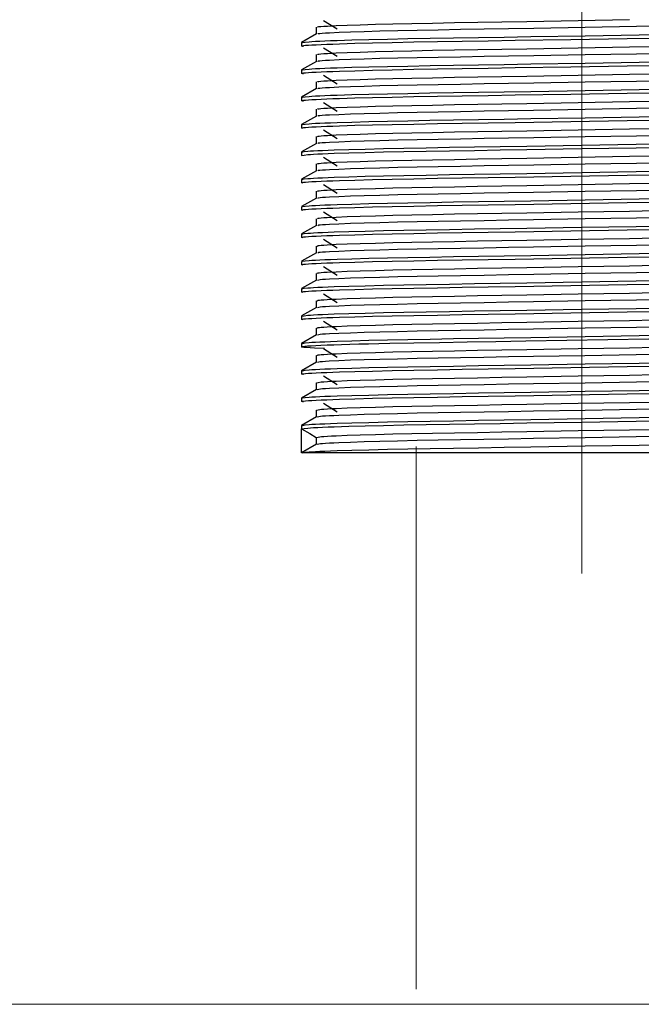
# Model space of a CAD drawing. Header units: millimetres. Extents: x 262469 to 275208, y -32539 to 9411.
# Tile 124 of 256: x 268072 to 268085, y -14149 to -14129. Entities that reach past the tile are written whole.
import ezdxf

# ---------------------------------------------------------------- set-up
doc = ezdxf.new("R2010")
doc.units = ezdxf.units.MM
doc.header["$LTSCALE"] = 100
doc.layers.add('$ IE_TELETECHNIKA', color=5, linetype='Continuous', lineweight=30)

msp = doc.modelspace()

# ---------------------------------------------------------------- linework, layer by layer
at = {"layer": '$ IE_TELETECHNIKA', "color": 7, "linetype": 'Continuous', "lineweight": 5, "ltscale": 20.32}
for p, q in [((268083.303, -14140.486), (268083.303, -14122.219)), ((268079.845, -14149.173), (268079.845, -14137.835))]:
    msp.add_line(p, q, dxfattribs=at)
at = {"layer": '$ IE_TELETECHNIKA', "color": 7, "linetype": 'Continuous'}
for p, q in [((268077.907, -14128.931), (268078.193, -14129.11)), ((268077.756, -14129.214), (268077.446, -14129.393)), ((268077.754, -14129.074), (268077.754, -14129.216)), ((268077.754, -14129.074), (268077.754, -14129.216)), ((268077.445, -14129.395), (268077.445, -14129.467)), ((268077.484, -14129.477), (268077.471, -14129.473)), ((268077.907, -14129.503), (268078.193, -14129.681)), ((268077.756, -14129.786), (268077.446, -14129.965)), ((268077.754, -14129.645), (268077.754, -14129.787)), ((268077.754, -14129.645), (268077.754, -14129.787)), ((268077.445, -14129.967), (268077.445, -14130.038)), ((268077.484, -14130.048), (268077.471, -14130.045)), ((268077.754, -14130.217), (268077.754, -14130.358)), ((268077.754, -14130.217), (268077.754, -14130.358)), ((268077.907, -14130.074), (268078.193, -14130.253)), ((268077.756, -14130.357), (268077.446, -14130.536)), ((268077.445, -14130.538), (268077.445, -14130.609)), ((268077.484, -14130.619), (268077.471, -14130.616)), ((268077.907, -14130.645), (268078.193, -14130.824)), ((268077.754, -14130.788), (268077.754, -14130.93)), ((268077.754, -14130.788), (268077.754, -14130.93)), ((268077.756, -14130.929), (268077.446, -14131.107)), ((268077.445, -14131.109), (268077.445, -14131.181)), ((268077.907, -14131.217), (268078.193, -14131.395)), ((268077.754, -14131.359), (268077.754, -14131.501)), ((268077.754, -14131.359), (268077.754, -14131.501)), ((268077.445, -14131.681), (268077.445, -14131.752)), ((268077.756, -14131.5), (268077.446, -14131.679)), ((268077.907, -14131.788), (268078.193, -14131.967)), ((268077.756, -14132.072), (268077.446, -14132.25)), ((268077.754, -14131.931), (268077.754, -14132.073)), ((268077.754, -14131.931), (268077.754, -14132.073)), ((268077.445, -14132.252), (268077.445, -14132.324)), ((268077.754, -14132.502), (268077.754, -14132.644)), ((268077.754, -14132.502), (268077.754, -14132.644)), ((268077.907, -14132.36), (268078.193, -14132.538)), ((268077.756, -14132.643), (268077.446, -14132.822)), ((268077.445, -14132.824), (268077.445, -14132.895)), ((268077.754, -14133.074), (268077.754, -14133.215)), ((268077.754, -14133.074), (268077.754, -14133.215)), ((268077.907, -14132.931), (268078.193, -14133.11)), ((268077.756, -14133.214), (268077.446, -14133.393)), ((268077.445, -14133.395), (268077.445, -14133.467)), ((268077.907, -14133.502), (268078.193, -14133.681)), ((268077.754, -14133.645), (268077.754, -14133.787)), ((268077.754, -14133.645), (268077.754, -14133.787)), ((268077.756, -14133.786), (268077.446, -14133.964)), ((268077.445, -14133.967), (268077.445, -14134.038)), ((268077.907, -14134.074), (268078.193, -14134.252)), ((268077.756, -14134.357), (268077.446, -14134.536)), ((268077.754, -14134.217), (268077.754, -14134.358)), ((268077.754, -14134.217), (268077.754, -14134.358)), ((268077.445, -14134.538), (268077.445, -14134.609)), ((268077.907, -14134.645), (268078.193, -14134.824)), ((268077.756, -14134.929), (268077.446, -14135.107)), ((268077.754, -14134.788), (268077.754, -14134.93)), ((268077.754, -14134.788), (268077.754, -14134.93)), ((268077.445, -14135.109), (268077.445, -14135.181)), ((268077.754, -14135.359), (268077.754, -14135.501)), ((268077.754, -14135.359), (268077.754, -14135.501)), ((268077.907, -14135.217), (268078.193, -14135.395)), ((268077.756, -14135.5), (268077.446, -14135.679)), ((268077.445, -14135.681), (268077.445, -14135.752)), ((268077.484, -14135.762), (268077.445, -14135.752)), ((268077.907, -14135.788), (268078.193, -14135.967)), ((268077.754, -14135.931), (268077.754, -14136.073)), ((268077.754, -14135.931), (268077.754, -14136.073)), ((268077.756, -14136.071), (268077.446, -14136.25)), ((268077.445, -14136.252), (268077.445, -14136.324)), ((268077.484, -14136.333), (268077.471, -14136.33)), ((268077.907, -14136.359), (268078.193, -14136.538)), ((268077.754, -14136.502), (268077.754, -14136.644)), ((268077.754, -14136.502), (268077.754, -14136.644)), ((268077.445, -14136.824), (268077.445, -14136.895)), ((268077.756, -14136.643), (268077.446, -14136.822)), ((268077.484, -14136.905), (268077.471, -14136.902)), ((268077.907, -14136.931), (268078.193, -14137.109)), ((268077.756, -14137.214), (268077.446, -14137.393)), ((268077.754, -14137.074), (268077.754, -14137.215)), ((268077.754, -14137.074), (268077.754, -14137.215)), ((268077.445, -14137.395), (268077.445, -14137.461)), ((268077.445, -14137.966), (268077.445, -14137.466)), ((268077.754, -14137.645), (268077.754, -14137.787)), ((268077.756, -14137.786), (268077.446, -14137.964)), ((268089.161, -14137.966), (268077.445, -14137.966))]:
    msp.add_line(p, q, dxfattribs=at)
at = {"layer": '$ IE_TELETECHNIKA', "color": 0, "linetype": 'Continuous', "lineweight": 5, "ltscale": 16}
msp.add_line((268358.672, -14149.491), (268029.705, -14149.491), dxfattribs=at)
at = {"layer": '$ IE_TELETECHNIKA', "color": 7, "linetype": 'Continuous'}
for points in [[(268077.784, -14129.074), (268077.785, -14129.066), (268077.808, -14129.061), (268077.85, -14129.057), (268077.911, -14129.053), (268077.986, -14129.048), (268078.171, -14129.039), (268078.4, -14129.03), (268078.674, -14129.02), (268078.993, -14129.011), (268079.354, -14129.002), (268079.751, -14128.993), (268080.182, -14128.985), (268080.643, -14128.977), (268081.129, -14128.968), (268081.636, -14128.96), (268082.158, -14128.951), (268083.231, -14128.932), (268084.306, -14128.914)], [(268077.786, -14129.214), (268077.784, -14129.21), (268077.794, -14129.206), (268077.827, -14129.202), (268077.879, -14129.197), (268077.948, -14129.193), (268078.032, -14129.188), (268078.229, -14129.179), (268078.469, -14129.17), (268078.755, -14129.161), (268079.086, -14129.152), (268079.457, -14129.143), (268079.865, -14129.134), (268080.304, -14129.125), (268080.772, -14129.117), (268081.264, -14129.109), (268081.775, -14129.1), (268082.301, -14129.091), (268083.376, -14129.073), (268084.448, -14129.054), (268084.97, -14129.045)], [(268077.471, -14129.473), (268077.443, -14129.465), (268077.454, -14129.46), (268077.483, -14129.456), (268077.528, -14129.451), (268077.588, -14129.447), (268077.664, -14129.442), (268077.753, -14129.438), (268077.855, -14129.433), (268077.971, -14129.428), (268078.099, -14129.424), (268078.24, -14129.419), (268078.56, -14129.409), (268078.929, -14129.4), (268079.342, -14129.39), (268079.796, -14129.381), (268080.285, -14129.373), (268080.804, -14129.364), (268081.348, -14129.356), (268081.912, -14129.347), (268083.077, -14129.327), (268084.252, -14129.308), (268084.827, -14129.299)], [(268077.467, -14129.393), (268077.523, -14129.385), (268077.604, -14129.376), (268077.662, -14129.372), (268077.735, -14129.367), (268077.825, -14129.363), (268077.932, -14129.358), (268078.054, -14129.353), (268078.19, -14129.349), (268078.499, -14129.339), (268078.85, -14129.33), (268079.241, -14129.321), (268079.669, -14129.312), (268080.132, -14129.304), (268080.626, -14129.296), (268081.145, -14129.287), (268081.685, -14129.279), (268082.24, -14129.27), (268083.376, -14129.251), (268084.508, -14129.233), (268085.06, -14129.224)], [(268077.783, -14129.645), (268077.786, -14129.637), (268077.809, -14129.633), (268077.851, -14129.628), (268077.911, -14129.624), (268077.985, -14129.62), (268078.171, -14129.61), (268078.4, -14129.601), (268078.674, -14129.592), (268078.993, -14129.583), (268079.353, -14129.574), (268079.751, -14129.565), (268080.182, -14129.556), (268080.643, -14129.548), (268081.129, -14129.54), (268081.636, -14129.531), (268082.158, -14129.522), (268083.23, -14129.504), (268084.306, -14129.485), (268084.831, -14129.476)], [(268077.786, -14129.786), (268077.796, -14129.778), (268077.827, -14129.773), (268077.879, -14129.769), (268077.948, -14129.764), (268078.03, -14129.76), (268078.229, -14129.751), (268078.469, -14129.742), (268078.755, -14129.732), (268079.085, -14129.723), (268079.457, -14129.714), (268079.864, -14129.705), (268080.303, -14129.697), (268080.771, -14129.689), (268081.263, -14129.68), (268081.774, -14129.672), (268082.3, -14129.662), (268083.375, -14129.644), (268084.447, -14129.626), (268084.97, -14129.617)], [(268077.467, -14129.964), (268077.523, -14129.956), (268077.604, -14129.947), (268077.662, -14129.943), (268077.735, -14129.939), (268077.825, -14129.934), (268077.932, -14129.929), (268078.054, -14129.925), (268078.19, -14129.92), (268078.498, -14129.911), (268078.85, -14129.902), (268079.241, -14129.893), (268079.669, -14129.884), (268080.132, -14129.875), (268080.625, -14129.867), (268081.145, -14129.859), (268081.685, -14129.85), (268082.24, -14129.841), (268083.375, -14129.823), (268084.508, -14129.804), (268085.059, -14129.795)], [(268077.471, -14130.045), (268077.443, -14130.036), (268077.454, -14130.032), (268077.483, -14130.027), (268077.528, -14130.023), (268077.588, -14130.018), (268077.664, -14130.014), (268077.753, -14130.009), (268077.855, -14130.005), (268077.971, -14130), (268078.099, -14129.995), (268078.24, -14129.99), (268078.56, -14129.981), (268078.929, -14129.971), (268079.342, -14129.962), (268079.796, -14129.953), (268080.285, -14129.944), (268080.804, -14129.936), (268081.348, -14129.927), (268081.912, -14129.918), (268083.077, -14129.899), (268084.252, -14129.88), (268084.827, -14129.87)], [(268077.783, -14130.217), (268077.788, -14130.208), (268077.81, -14130.204), (268077.851, -14130.2), (268077.911, -14130.195), (268077.985, -14130.191), (268078.171, -14130.182), (268078.4, -14130.173), (268078.674, -14130.163), (268078.993, -14130.154), (268079.353, -14130.145), (268079.751, -14130.136), (268080.182, -14130.128), (268080.643, -14130.119), (268081.129, -14130.111), (268081.636, -14130.102), (268082.158, -14130.093), (268083.23, -14130.075), (268084.305, -14130.057), (268084.831, -14130.048)], [(268077.786, -14130.357), (268077.797, -14130.349), (268077.828, -14130.345), (268077.879, -14130.34), (268077.947, -14130.336), (268078.03, -14130.331), (268078.228, -14130.322), (268078.469, -14130.313), (268078.754, -14130.304), (268079.085, -14130.294), (268079.456, -14130.285), (268079.863, -14130.277), (268080.303, -14130.268), (268080.77, -14130.26), (268081.262, -14130.252), (268081.774, -14130.243), (268082.3, -14130.234), (268083.375, -14130.215), (268084.447, -14130.197), (268084.97, -14130.188)], [(268077.471, -14130.616), (268077.443, -14130.607), (268077.454, -14130.603), (268077.483, -14130.599), (268077.528, -14130.594), (268077.588, -14130.59), (268077.664, -14130.585), (268077.753, -14130.581), (268077.855, -14130.576), (268077.971, -14130.571), (268078.099, -14130.566), (268078.24, -14130.562), (268078.56, -14130.552), (268078.929, -14130.543), (268079.342, -14130.533), (268079.796, -14130.524), (268080.285, -14130.516), (268080.804, -14130.507), (268081.348, -14130.498), (268081.912, -14130.489), (268083.077, -14130.47), (268084.252, -14130.451), (268084.827, -14130.442)], [(268077.467, -14130.536), (268077.523, -14130.527), (268077.604, -14130.519), (268077.661, -14130.514), (268077.735, -14130.51), (268077.825, -14130.505), (268077.932, -14130.501), (268078.054, -14130.496), (268078.19, -14130.492), (268078.498, -14130.482), (268078.85, -14130.473), (268079.241, -14130.464), (268079.669, -14130.455), (268080.131, -14130.447), (268080.625, -14130.439), (268081.145, -14130.43), (268081.685, -14130.422), (268082.24, -14130.413), (268083.375, -14130.394), (268084.508, -14130.376), (268085.059, -14130.367)], [(268077.782, -14130.788), (268077.789, -14130.78), (268077.811, -14130.776), (268077.852, -14130.771), (268077.911, -14130.767), (268077.985, -14130.762), (268078.171, -14130.753), (268078.4, -14130.744), (268078.674, -14130.735), (268078.993, -14130.725), (268079.353, -14130.716), (268079.751, -14130.708), (268080.182, -14130.699), (268080.643, -14130.691), (268081.129, -14130.682), (268081.635, -14130.674), (268082.158, -14130.665), (268083.23, -14130.646), (268084.305, -14130.628), (268084.831, -14130.619)], [(268077.786, -14130.929), (268077.799, -14130.92), (268077.829, -14130.916), (268077.879, -14130.912), (268077.947, -14130.907), (268078.029, -14130.903), (268078.227, -14130.894), (268078.468, -14130.884), (268078.753, -14130.875), (268079.084, -14130.866), (268079.455, -14130.857), (268079.862, -14130.848), (268080.301, -14130.84), (268080.769, -14130.831), (268081.261, -14130.823), (268081.773, -14130.814), (268082.299, -14130.805), (268083.374, -14130.787), (268084.446, -14130.768), (268084.969, -14130.759)], [(268077.471, -14131.187), (268077.443, -14131.179), (268077.454, -14131.175), (268077.483, -14131.17), (268077.528, -14131.166), (268077.588, -14131.161), (268077.664, -14131.157), (268077.753, -14131.152), (268077.855, -14131.147), (268077.971, -14131.143), (268078.099, -14131.138), (268078.24, -14131.133), (268078.56, -14131.123), (268078.929, -14131.114), (268079.342, -14131.105), (268079.796, -14131.096), (268080.285, -14131.087), (268080.804, -14131.079), (268081.348, -14131.07), (268081.912, -14131.061), (268083.077, -14131.042), (268084.252, -14131.023), (268084.827, -14131.013)], [(268077.467, -14131.107), (268077.523, -14131.099), (268077.604, -14131.09), (268077.661, -14131.086), (268077.735, -14131.081), (268077.825, -14131.077), (268077.932, -14131.072), (268078.054, -14131.068), (268078.19, -14131.063), (268078.498, -14131.054), (268078.85, -14131.044), (268079.241, -14131.035), (268079.669, -14131.027), (268080.131, -14131.018), (268080.625, -14131.01), (268081.145, -14131.002), (268081.685, -14130.993), (268082.24, -14130.984), (268083.375, -14130.965), (268084.508, -14130.947), (268085.059, -14130.938)], [(268077.781, -14131.359), (268077.79, -14131.351), (268077.812, -14131.347), (268077.853, -14131.343), (268077.911, -14131.338), (268077.985, -14131.334), (268078.17, -14131.325), (268078.4, -14131.315), (268078.674, -14131.306), (268078.993, -14131.297), (268079.353, -14131.288), (268079.751, -14131.279), (268080.182, -14131.27), (268080.643, -14131.262), (268081.129, -14131.254), (268081.635, -14131.245), (268082.158, -14131.236), (268083.23, -14131.218), (268084.305, -14131.199), (268084.831, -14131.19)], [(268077.786, -14131.5), (268077.801, -14131.492), (268077.831, -14131.488), (268077.88, -14131.483), (268077.947, -14131.479), (268078.029, -14131.474), (268078.228, -14131.465), (268078.47, -14131.456), (268078.755, -14131.446), (268079.086, -14131.437), (268079.457, -14131.428), (268079.864, -14131.42), (268080.304, -14131.411), (268080.772, -14131.403), (268081.264, -14131.394), (268081.775, -14131.386), (268082.301, -14131.377), (268083.376, -14131.358), (268084.448, -14131.34), (268084.97, -14131.331)], [(268077.445, -14131.681), (268077.499, -14131.672), (268077.576, -14131.664), (268077.63, -14131.659), (268077.698, -14131.655), (268077.783, -14131.65), (268077.883, -14131.646), (268078, -14131.641), (268078.13, -14131.636), (268078.431, -14131.627), (268078.776, -14131.618), (268079.162, -14131.609), (268079.587, -14131.6), (268080.048, -14131.591), (268080.54, -14131.583), (268081.06, -14131.574), (268081.602, -14131.566), (268082.159, -14131.557), (268083.302, -14131.538), (268084.445, -14131.519), (268085.003, -14131.51)], [(268077.445, -14131.752), (268077.499, -14131.744), (268077.576, -14131.735), (268077.63, -14131.731), (268077.698, -14131.726), (268077.783, -14131.722), (268077.883, -14131.717), (268078, -14131.713), (268078.13, -14131.708), (268078.431, -14131.698), (268078.776, -14131.689), (268079.162, -14131.68), (268079.587, -14131.671), (268080.048, -14131.663), (268080.54, -14131.654), (268081.06, -14131.646), (268081.602, -14131.637), (268082.159, -14131.628), (268083.302, -14131.609), (268084.445, -14131.591), (268085.003, -14131.582)], [(268077.779, -14131.931), (268077.791, -14131.923), (268077.813, -14131.918), (268077.853, -14131.914), (268077.911, -14131.91), (268077.984, -14131.905), (268078.17, -14131.896), (268078.4, -14131.887), (268078.674, -14131.877), (268078.993, -14131.868), (268079.353, -14131.859), (268079.751, -14131.85), (268080.182, -14131.842), (268080.643, -14131.834), (268081.129, -14131.825), (268081.635, -14131.817), (268082.157, -14131.808), (268083.23, -14131.789), (268084.305, -14131.771), (268084.831, -14131.762)], [(268077.445, -14132.252), (268077.499, -14132.244), (268077.576, -14132.235), (268077.63, -14132.231), (268077.698, -14132.226), (268077.783, -14132.222), (268077.883, -14132.217), (268078, -14132.213), (268078.13, -14132.208), (268078.431, -14132.198), (268078.776, -14132.189), (268079.162, -14132.18), (268079.587, -14132.171), (268080.048, -14132.163), (268080.54, -14132.154), (268081.06, -14132.146), (268081.602, -14132.137), (268082.159, -14132.128), (268083.302, -14132.109), (268084.445, -14132.091), (268085.003, -14132.082)], [(268077.785, -14132.071), (268077.802, -14132.063), (268077.831, -14132.059), (268077.881, -14132.055), (268077.947, -14132.05), (268078.029, -14132.046), (268078.228, -14132.036), (268078.469, -14132.027), (268078.755, -14132.018), (268079.085, -14132.009), (268079.456, -14132), (268079.863, -14131.991), (268080.303, -14131.982), (268080.771, -14131.974), (268081.263, -14131.966), (268081.774, -14131.957), (268082.3, -14131.948), (268083.375, -14131.93), (268084.447, -14131.911), (268084.97, -14131.902)], [(268077.471, -14132.33), (268077.443, -14132.322), (268077.454, -14132.317), (268077.483, -14132.313), (268077.528, -14132.309), (268077.588, -14132.304), (268077.664, -14132.299), (268077.753, -14132.295), (268077.855, -14132.29), (268077.971, -14132.285), (268078.099, -14132.281), (268078.24, -14132.276), (268078.56, -14132.266), (268078.929, -14132.257), (268079.342, -14132.248), (268079.796, -14132.239), (268080.285, -14132.23), (268080.804, -14132.221), (268081.348, -14132.213), (268081.912, -14132.204), (268083.077, -14132.185), (268084.252, -14132.165), (268084.827, -14132.156)], [(268077.778, -14132.502), (268077.792, -14132.494), (268077.814, -14132.49), (268077.854, -14132.485), (268077.911, -14132.481), (268077.984, -14132.477), (268078.17, -14132.467), (268078.4, -14132.458), (268078.674, -14132.449), (268078.992, -14132.44), (268079.353, -14132.431), (268079.751, -14132.422), (268080.182, -14132.413), (268080.642, -14132.405), (268081.128, -14132.397), (268081.635, -14132.388), (268082.157, -14132.379), (268083.23, -14132.361), (268084.305, -14132.342), (268084.83, -14132.333)], [(268077.785, -14132.643), (268077.803, -14132.635), (268077.832, -14132.63), (268077.881, -14132.626), (268077.947, -14132.622), (268078.028, -14132.617), (268078.227, -14132.608), (268078.469, -14132.599), (268078.754, -14132.589), (268079.085, -14132.58), (268079.456, -14132.571), (268079.863, -14132.562), (268080.302, -14132.554), (268080.77, -14132.546), (268081.262, -14132.537), (268081.773, -14132.529), (268082.299, -14132.52), (268083.374, -14132.501), (268084.447, -14132.483), (268084.969, -14132.474)], [(268077.467, -14132.821), (268077.523, -14132.813), (268077.604, -14132.804), (268077.662, -14132.8), (268077.735, -14132.796), (268077.825, -14132.791), (268077.932, -14132.787), (268078.054, -14132.782), (268078.19, -14132.777), (268078.498, -14132.768), (268078.85, -14132.759), (268079.241, -14132.75), (268079.669, -14132.741), (268080.132, -14132.733), (268080.625, -14132.724), (268081.145, -14132.716), (268081.685, -14132.707), (268082.24, -14132.698), (268083.375, -14132.68), (268084.508, -14132.661), (268085.059, -14132.652)], [(268077.471, -14132.902), (268077.443, -14132.893), (268077.454, -14132.889), (268077.483, -14132.884), (268077.528, -14132.88), (268077.588, -14132.875), (268077.664, -14132.871), (268077.753, -14132.866), (268077.855, -14132.862), (268077.971, -14132.857), (268078.099, -14132.852), (268078.24, -14132.847), (268078.56, -14132.838), (268078.929, -14132.828), (268079.342, -14132.819), (268079.796, -14132.81), (268080.285, -14132.801), (268080.804, -14132.793), (268081.348, -14132.784), (268081.912, -14132.775), (268083.077, -14132.756), (268084.252, -14132.737), (268084.827, -14132.727)], [(268077.776, -14133.074), (268077.793, -14133.065), (268077.815, -14133.061), (268077.855, -14133.057), (268077.912, -14133.052), (268077.984, -14133.048), (268078.169, -14133.039), (268078.4, -14133.03), (268078.674, -14133.02), (268078.992, -14133.011), (268079.353, -14133.002), (268079.751, -14132.993), (268080.182, -14132.985), (268080.642, -14132.976), (268081.128, -14132.968), (268081.635, -14132.959), (268082.157, -14132.951), (268083.229, -14132.932), (268084.304, -14132.914), (268084.83, -14132.905)], [(268077.784, -14133.214), (268077.805, -14133.206), (268077.833, -14133.202), (268077.881, -14133.197), (268077.947, -14133.193), (268078.027, -14133.188), (268078.226, -14133.179), (268078.468, -14133.17), (268078.754, -14133.161), (268079.084, -14133.152), (268079.455, -14133.143), (268079.862, -14133.134), (268080.301, -14133.125), (268080.769, -14133.117), (268081.261, -14133.109), (268081.773, -14133.1), (268082.298, -14133.091), (268083.374, -14133.072), (268084.446, -14133.054), (268084.969, -14133.045)], [(268077.471, -14133.473), (268077.443, -14133.464), (268077.454, -14133.46), (268077.483, -14133.456), (268077.528, -14133.451), (268077.588, -14133.447), (268077.664, -14133.442), (268077.753, -14133.438), (268077.855, -14133.433), (268077.971, -14133.428), (268078.099, -14133.423), (268078.24, -14133.419), (268078.56, -14133.409), (268078.929, -14133.4), (268079.342, -14133.39), (268079.796, -14133.381), (268080.285, -14133.373), (268080.804, -14133.364), (268081.348, -14133.355), (268081.912, -14133.346), (268083.077, -14133.327), (268084.252, -14133.308), (268084.827, -14133.299)], [(268077.445, -14133.395), (268077.499, -14133.387), (268077.576, -14133.378), (268077.63, -14133.374), (268077.698, -14133.369), (268077.783, -14133.365), (268077.883, -14133.36), (268078, -14133.355), (268078.13, -14133.351), (268078.431, -14133.341), (268078.776, -14133.332), (268079.162, -14133.323), (268079.587, -14133.314), (268080.048, -14133.305), (268080.54, -14133.297), (268081.06, -14133.289), (268081.602, -14133.28), (268082.159, -14133.271), (268083.302, -14133.252), (268084.445, -14133.234), (268085.003, -14133.225)], [(268077.774, -14133.645), (268077.793, -14133.637), (268077.816, -14133.633), (268077.855, -14133.628), (268077.912, -14133.624), (268077.984, -14133.619), (268078.169, -14133.61), (268078.399, -14133.601), (268078.674, -14133.592), (268078.992, -14133.583), (268079.353, -14133.573), (268079.751, -14133.565), (268080.182, -14133.556), (268080.642, -14133.548), (268081.128, -14133.539), (268081.635, -14133.531), (268082.157, -14133.522), (268083.229, -14133.504), (268084.304, -14133.485), (268084.83, -14133.476)], [(268077.783, -14133.786), (268077.806, -14133.777), (268077.834, -14133.773), (268077.882, -14133.769), (268077.946, -14133.764), (268078.027, -14133.76), (268078.225, -14133.751), (268078.467, -14133.741), (268078.753, -14133.732), (268079.083, -14133.723), (268079.454, -14133.714), (268079.861, -14133.705), (268080.3, -14133.697), (268080.768, -14133.688), (268081.26, -14133.68), (268081.772, -14133.671), (268082.298, -14133.662), (268083.373, -14133.644), (268084.446, -14133.625), (268084.968, -14133.617)], [(268077.471, -14134.044), (268077.443, -14134.036), (268077.454, -14134.032), (268077.483, -14134.027), (268077.528, -14134.023), (268077.588, -14134.018), (268077.664, -14134.014), (268077.753, -14134.009), (268077.855, -14134.004), (268077.971, -14134), (268078.099, -14133.995), (268078.24, -14133.99), (268078.56, -14133.98), (268078.929, -14133.971), (268079.342, -14133.962), (268079.796, -14133.953), (268080.285, -14133.944), (268080.804, -14133.936), (268081.348, -14133.927), (268081.912, -14133.918), (268083.077, -14133.899), (268084.252, -14133.88), (268084.827, -14133.87)], [(268077.467, -14133.964), (268077.523, -14133.956), (268077.604, -14133.947), (268077.661, -14133.943), (268077.735, -14133.938), (268077.825, -14133.934), (268077.932, -14133.929), (268078.054, -14133.925), (268078.19, -14133.92), (268078.498, -14133.911), (268078.85, -14133.902), (268079.241, -14133.893), (268079.669, -14133.884), (268080.131, -14133.875), (268080.625, -14133.867), (268081.145, -14133.859), (268081.685, -14133.85), (268082.24, -14133.841), (268083.375, -14133.822), (268084.508, -14133.804), (268085.059, -14133.795)], [(268077.772, -14134.216), (268077.794, -14134.208), (268077.817, -14134.204), (268077.856, -14134.2), (268077.912, -14134.195), (268077.984, -14134.191), (268078.169, -14134.182), (268078.399, -14134.172), (268078.674, -14134.163), (268078.992, -14134.154), (268079.353, -14134.145), (268079.75, -14134.136), (268080.182, -14134.128), (268080.642, -14134.119), (268081.128, -14134.111), (268081.635, -14134.102), (268082.157, -14134.093), (268083.229, -14134.075), (268084.304, -14134.056), (268084.83, -14134.047)], [(268077.781, -14134.357), (268077.807, -14134.349), (268077.836, -14134.345), (268077.883, -14134.34), (268077.947, -14134.336), (268078.028, -14134.331), (268078.226, -14134.322), (268078.469, -14134.313), (268078.755, -14134.304), (268079.085, -14134.294), (268079.456, -14134.285), (268079.863, -14134.277), (268080.303, -14134.268), (268080.771, -14134.26), (268081.262, -14134.251), (268081.774, -14134.243), (268082.3, -14134.234), (268083.375, -14134.215), (268084.447, -14134.197), (268084.97, -14134.188)], [(268077.471, -14134.616), (268077.443, -14134.607), (268077.454, -14134.603), (268077.483, -14134.599), (268077.528, -14134.594), (268077.588, -14134.59), (268077.664, -14134.585), (268077.753, -14134.58), (268077.855, -14134.576), (268077.971, -14134.571), (268078.099, -14134.566), (268078.24, -14134.561), (268078.56, -14134.552), (268078.929, -14134.542), (268079.342, -14134.533), (268079.796, -14134.524), (268080.285, -14134.516), (268080.804, -14134.507), (268081.348, -14134.498), (268081.912, -14134.489), (268083.077, -14134.47), (268084.252, -14134.451), (268084.827, -14134.442)], [(268077.445, -14134.538), (268077.499, -14134.529), (268077.576, -14134.521), (268077.63, -14134.516), (268077.698, -14134.512), (268077.783, -14134.507), (268077.883, -14134.503), (268078, -14134.498), (268078.13, -14134.493), (268078.431, -14134.484), (268078.776, -14134.475), (268079.162, -14134.466), (268079.587, -14134.457), (268080.048, -14134.448), (268080.54, -14134.44), (268081.06, -14134.431), (268081.602, -14134.423), (268082.159, -14134.414), (268083.302, -14134.395), (268084.445, -14134.376), (268085.003, -14134.367)], [(268077.769, -14134.788), (268077.794, -14134.78), (268077.818, -14134.775), (268077.857, -14134.771), (268077.913, -14134.767), (268077.984, -14134.762), (268078.07, -14134.758), (268078.169, -14134.753), (268078.399, -14134.744), (268078.674, -14134.735), (268078.992, -14134.725), (268079.353, -14134.716), (268079.75, -14134.707), (268080.182, -14134.699), (268080.642, -14134.691), (268081.128, -14134.682), (268081.634, -14134.674), (268082.157, -14134.665), (268083.229, -14134.646), (268084.304, -14134.628), (268084.83, -14134.619)], [(268077.78, -14134.929), (268077.808, -14134.92), (268077.837, -14134.916), (268077.883, -14134.912), (268077.947, -14134.907), (268078.027, -14134.903), (268078.226, -14134.893), (268078.468, -14134.884), (268078.754, -14134.875), (268079.084, -14134.866), (268079.455, -14134.857), (268079.862, -14134.848), (268080.302, -14134.84), (268080.77, -14134.831), (268081.261, -14134.823), (268081.773, -14134.814), (268082.299, -14134.805), (268083.374, -14134.787), (268084.446, -14134.768), (268084.969, -14134.759)], [(268077.445, -14135.109), (268077.499, -14135.101), (268077.576, -14135.092), (268077.63, -14135.088), (268077.698, -14135.083), (268077.783, -14135.079), (268077.883, -14135.074), (268078, -14135.07), (268078.13, -14135.065), (268078.431, -14135.056), (268078.776, -14135.046), (268079.162, -14135.037), (268079.587, -14135.028), (268080.048, -14135.02), (268080.54, -14135.011), (268081.06, -14135.003), (268081.602, -14134.994), (268082.159, -14134.985), (268083.302, -14134.966), (268084.445, -14134.948), (268085.003, -14134.939)], [(268077.471, -14135.187), (268077.443, -14135.179), (268077.454, -14135.174), (268077.483, -14135.17), (268077.528, -14135.166), (268077.588, -14135.161), (268077.664, -14135.157), (268077.753, -14135.152), (268077.855, -14135.147), (268077.971, -14135.142), (268078.099, -14135.138), (268078.24, -14135.133), (268078.56, -14135.123), (268078.929, -14135.114), (268079.342, -14135.105), (268079.796, -14135.096), (268080.285, -14135.087), (268080.804, -14135.078), (268081.348, -14135.07), (268081.912, -14135.061), (268083.077, -14135.042), (268084.252, -14135.022), (268084.827, -14135.013)], [(268077.767, -14135.359), (268077.794, -14135.351), (268077.819, -14135.347), (268077.858, -14135.343), (268077.913, -14135.338), (268077.984, -14135.334), (268078.07, -14135.329), (268078.168, -14135.324), (268078.399, -14135.315), (268078.674, -14135.306), (268078.992, -14135.297), (268079.353, -14135.288), (268079.75, -14135.279), (268080.181, -14135.27), (268080.642, -14135.262), (268081.128, -14135.254), (268081.634, -14135.245), (268082.157, -14135.236), (268083.229, -14135.218), (268084.304, -14135.199), (268084.829, -14135.19)], [(268077.778, -14135.5), (268077.808, -14135.492), (268077.838, -14135.487), (268077.884, -14135.483), (268077.947, -14135.479), (268078.027, -14135.474), (268078.225, -14135.465), (268078.468, -14135.456), (268078.754, -14135.446), (268079.084, -14135.437), (268079.454, -14135.428), (268079.862, -14135.419), (268080.301, -14135.411), (268080.769, -14135.403), (268081.261, -14135.394), (268081.772, -14135.386), (268082.298, -14135.377), (268083.373, -14135.358), (268084.446, -14135.34), (268084.969, -14135.331)], [(268077.927, -14135.788), (268077.717, -14135.778), (268077.624, -14135.773), (268077.547, -14135.768), (268077.49, -14135.763), (268077.456, -14135.758), (268077.445, -14135.753), (268077.451, -14135.749), (268077.475, -14135.744), (268077.515, -14135.739), (268077.573, -14135.734), (268077.648, -14135.729), (268077.741, -14135.724), (268077.851, -14135.719), (268077.978, -14135.713), (268078.121, -14135.708), (268078.28, -14135.703), (268078.455, -14135.698), (268078.644, -14135.692), (268078.848, -14135.687), (268079.065, -14135.682), (268079.295, -14135.677), (268079.791, -14135.667), (268080.331, -14135.658), (268080.906, -14135.648), (268081.511, -14135.638), (268082.138, -14135.628), (268084.71, -14135.586)], [(268077.467, -14135.679), (268077.523, -14135.67), (268077.604, -14135.662), (268077.662, -14135.657), (268077.735, -14135.653), (268077.825, -14135.648), (268077.932, -14135.644), (268078.054, -14135.639), (268078.19, -14135.634), (268078.498, -14135.625), (268078.85, -14135.616), (268079.241, -14135.607), (268079.669, -14135.598), (268080.132, -14135.59), (268080.625, -14135.581), (268081.145, -14135.573), (268081.685, -14135.564), (268082.24, -14135.555), (268083.375, -14135.537), (268084.508, -14135.518), (268085.059, -14135.509)], [(268077.764, -14135.931), (268077.794, -14135.922), (268077.819, -14135.918), (268077.858, -14135.914), (268077.914, -14135.91), (268077.985, -14135.905), (268078.07, -14135.9), (268078.168, -14135.896), (268078.399, -14135.887), (268078.674, -14135.877), (268078.992, -14135.868), (268079.353, -14135.859), (268079.75, -14135.85), (268080.181, -14135.842), (268080.642, -14135.834), (268081.128, -14135.825), (268081.634, -14135.817), (268082.157, -14135.808), (268083.229, -14135.789), (268084.304, -14135.771), (268084.829, -14135.762)], [(268077.776, -14136.071), (268077.809, -14136.063), (268077.838, -14136.059), (268077.884, -14136.055), (268077.947, -14136.05), (268078.026, -14136.046), (268078.224, -14136.036), (268078.467, -14136.027), (268078.753, -14136.018), (268079.083, -14136.009), (268079.453, -14136), (268079.86, -14135.991), (268080.3, -14135.983), (268080.768, -14135.974), (268081.26, -14135.966), (268081.771, -14135.957), (268082.297, -14135.948), (268083.372, -14135.93), (268084.445, -14135.911), (268084.968, -14135.902)], [(268077.471, -14136.33), (268077.443, -14136.322), (268077.454, -14136.317), (268077.483, -14136.313), (268077.528, -14136.308), (268077.588, -14136.304), (268077.664, -14136.299), (268077.753, -14136.295), (268077.855, -14136.29), (268077.971, -14136.285), (268078.099, -14136.281), (268078.24, -14136.276), (268078.56, -14136.266), (268078.929, -14136.257), (268079.342, -14136.247), (268079.796, -14136.238), (268080.285, -14136.23), (268080.804, -14136.221), (268081.348, -14136.213), (268081.912, -14136.203), (268083.077, -14136.184), (268084.252, -14136.165), (268084.827, -14136.156)], [(268077.467, -14136.25), (268077.523, -14136.241), (268077.604, -14136.233), (268077.662, -14136.229), (268077.735, -14136.224), (268077.825, -14136.22), (268077.932, -14136.215), (268078.054, -14136.21), (268078.19, -14136.206), (268078.499, -14136.196), (268078.85, -14136.187), (268079.241, -14136.178), (268079.669, -14136.169), (268080.132, -14136.161), (268080.626, -14136.153), (268081.145, -14136.144), (268081.685, -14136.136), (268082.24, -14136.127), (268083.375, -14136.108), (268084.508, -14136.09), (268085.059, -14136.081)], [(268077.761, -14136.502), (268077.793, -14136.494), (268077.859, -14136.485), (268077.914, -14136.481), (268077.985, -14136.476), (268078.07, -14136.472), (268078.168, -14136.467), (268078.399, -14136.458), (268078.674, -14136.449), (268078.992, -14136.44), (268079.353, -14136.43), (268079.75, -14136.422), (268080.181, -14136.413), (268080.642, -14136.405), (268081.128, -14136.397), (268081.634, -14136.388), (268082.156, -14136.379), (268083.229, -14136.361), (268084.303, -14136.342), (268084.829, -14136.333)], [(268077.774, -14136.643), (268077.809, -14136.634), (268077.84, -14136.63), (268077.886, -14136.626), (268077.949, -14136.621), (268078.027, -14136.617), (268078.225, -14136.608), (268078.468, -14136.598), (268078.755, -14136.589), (268079.085, -14136.58), (268079.455, -14136.571), (268079.863, -14136.562), (268080.302, -14136.554), (268080.77, -14136.546), (268081.262, -14136.537), (268081.773, -14136.528), (268082.299, -14136.519), (268083.374, -14136.501), (268084.447, -14136.483), (268084.969, -14136.474)], [(268077.471, -14136.902), (268077.443, -14136.893), (268077.454, -14136.889), (268077.483, -14136.884), (268077.528, -14136.88), (268077.588, -14136.875), (268077.664, -14136.871), (268077.753, -14136.866), (268077.855, -14136.861), (268077.971, -14136.857), (268078.099, -14136.852), (268078.24, -14136.847), (268078.56, -14136.838), (268078.929, -14136.828), (268079.342, -14136.819), (268079.796, -14136.81), (268080.285, -14136.801), (268080.804, -14136.793), (268081.348, -14136.784), (268081.912, -14136.775), (268083.077, -14136.756), (268084.252, -14136.737), (268084.827, -14136.727)], [(268077.467, -14136.821), (268077.523, -14136.813), (268077.604, -14136.804), (268077.662, -14136.8), (268077.735, -14136.795), (268077.825, -14136.791), (268077.932, -14136.786), (268078.054, -14136.782), (268078.19, -14136.777), (268078.499, -14136.768), (268078.85, -14136.759), (268079.241, -14136.75), (268079.669, -14136.741), (268080.132, -14136.732), (268080.626, -14136.724), (268081.145, -14136.716), (268081.685, -14136.707), (268082.24, -14136.698), (268083.375, -14136.68), (268084.508, -14136.661), (268085.06, -14136.652)], [(268077.757, -14137.074), (268077.793, -14137.065), (268077.86, -14137.057), (268077.915, -14137.052), (268077.985, -14137.048), (268078.07, -14137.043), (268078.168, -14137.039), (268078.399, -14137.029), (268078.674, -14137.02), (268078.993, -14137.011), (268079.353, -14137.002), (268079.75, -14136.993), (268080.181, -14136.985), (268080.642, -14136.976), (268081.128, -14136.968), (268081.634, -14136.959), (268082.156, -14136.95), (268083.228, -14136.932), (268084.303, -14136.914), (268084.829, -14136.905)], [(268077.467, -14137.393), (268077.523, -14137.384), (268077.604, -14137.376), (268077.662, -14137.371), (268077.735, -14137.367), (268077.825, -14137.362), (268077.932, -14137.358), (268078.054, -14137.353), (268078.19, -14137.349), (268078.499, -14137.339), (268078.85, -14137.33), (268079.241, -14137.321), (268079.669, -14137.312), (268080.132, -14137.304), (268080.626, -14137.296), (268081.145, -14137.287), (268081.685, -14137.278), (268082.24, -14137.269), (268083.376, -14137.251), (268084.508, -14137.232), (268085.06, -14137.224)], [(268077.771, -14137.214), (268077.81, -14137.206), (268077.841, -14137.202), (268077.886, -14137.197), (268077.949, -14137.193), (268078.027, -14137.188), (268078.119, -14137.184), (268078.224, -14137.179), (268078.468, -14137.17), (268078.754, -14137.161), (268079.084, -14137.151), (268079.455, -14137.142), (268079.862, -14137.134), (268080.301, -14137.125), (268080.769, -14137.117), (268081.261, -14137.109), (268081.773, -14137.1), (268082.298, -14137.091), (268083.374, -14137.072), (268084.446, -14137.054), (268084.969, -14137.045)], [(268077.445, -14137.466), (268077.499, -14137.458), (268077.576, -14137.449), (268077.63, -14137.445), (268077.698, -14137.44), (268077.783, -14137.436), (268077.883, -14137.431), (268078, -14137.427), (268078.13, -14137.422), (268078.431, -14137.413), (268078.776, -14137.403), (268079.162, -14137.394), (268079.587, -14137.385), (268080.048, -14137.377), (268080.54, -14137.368), (268081.06, -14137.36), (268081.602, -14137.351), (268082.159, -14137.342), (268083.302, -14137.324), (268084.445, -14137.305), (268085.003, -14137.296)], [(268077.445, -14137.466), (268077.618, -14137.566), (268077.754, -14137.645)], [(268077.754, -14137.645), (268077.792, -14137.637), (268077.861, -14137.628), (268077.915, -14137.624), (268077.985, -14137.619), (268078.07, -14137.615), (268078.168, -14137.61), (268078.399, -14137.601), (268078.674, -14137.592), (268078.993, -14137.582), (268079.353, -14137.573), (268079.751, -14137.565), (268080.182, -14137.556), (268080.642, -14137.548), (268081.128, -14137.539), (268081.634, -14137.531), (268082.157, -14137.522), (268083.229, -14137.503), (268084.303, -14137.485), (268084.829, -14137.476)], [(268077.769, -14137.786), (268077.809, -14137.777), (268077.841, -14137.773), (268077.887, -14137.769), (268077.949, -14137.764), (268078.027, -14137.76), (268078.119, -14137.755), (268078.224, -14137.751), (268078.467, -14137.741), (268078.754, -14137.732), (268079.083, -14137.723), (268079.454, -14137.714), (268079.861, -14137.705), (268080.3, -14137.697), (268080.768, -14137.688), (268081.26, -14137.68), (268081.772, -14137.671), (268082.297, -14137.662), (268083.373, -14137.644), (268084.445, -14137.625), (268084.968, -14137.616)], [(268077.467, -14137.964), (268077.523, -14137.956), (268077.604, -14137.947), (268077.662, -14137.943), (268077.735, -14137.938), (268077.825, -14137.934), (268077.932, -14137.929), (268078.054, -14137.925), (268078.19, -14137.92), (268078.498, -14137.911), (268078.85, -14137.901), (268079.241, -14137.892), (268079.669, -14137.884), (268080.132, -14137.875), (268080.625, -14137.867), (268081.145, -14137.859), (268081.685, -14137.85), (268082.24, -14137.841), (268083.375, -14137.822), (268084.508, -14137.804), (268085.059, -14137.795)]]:
    msp.add_lwpolyline(points, dxfattribs=at)

doc.saveas('drawing.dxf')
